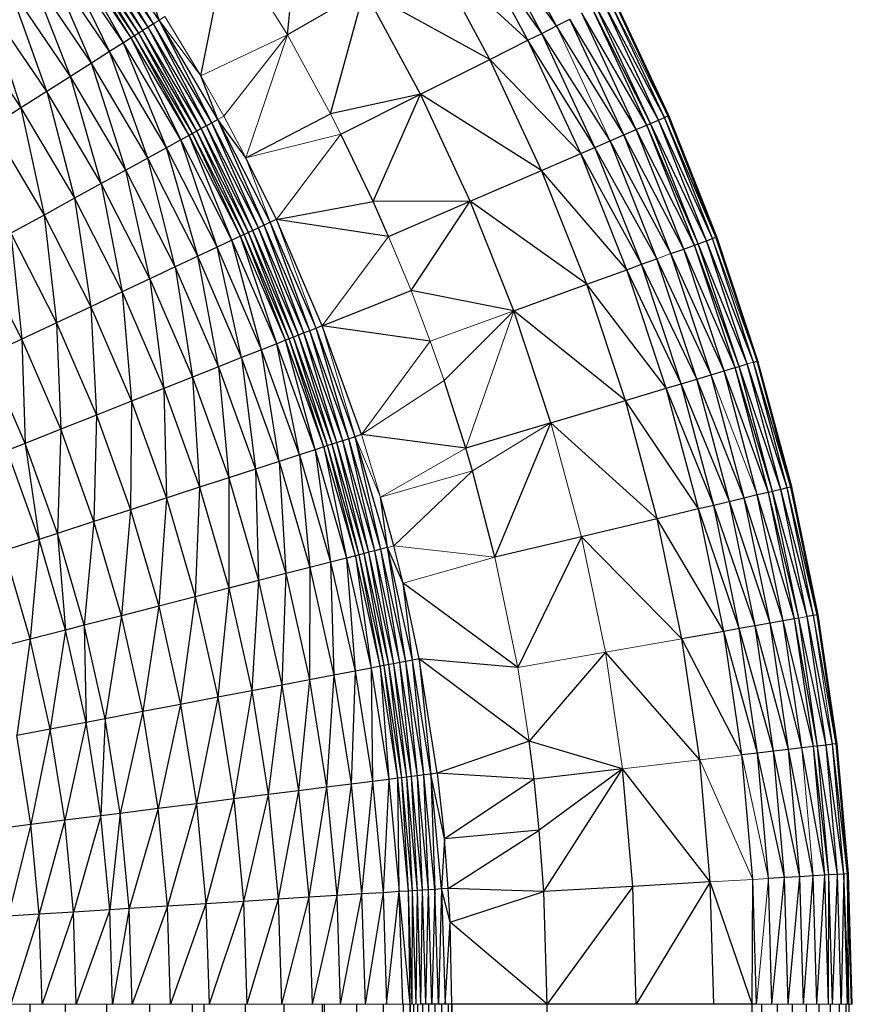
# Paper-space layout '_Front' of a CAD drawing. Header units: millimetres. Extents: x 0 to 1300, y 0 to 650.
# Tile 49 of 51: x 1291 to 1300, y 624 to 636. Entities that reach past the tile are written whole.
import ezdxf

# ---------------------------------------------------------------- set-up
doc = ezdxf.new("R2010")
doc.units = ezdxf.units.MM

psp = doc.layouts.new('_Front')

# ---------------------------------------------------------------- linework, layer by layer
at = {"color": 7, "linetype": 'Continuous', "lineweight": 25}
for p, q in [((1293.67, 635.34), (1293.846, 637.027)), ((1296.803, 635.444), (1296.102, 636.744)), ((1292.177, 635.512), (1291.422, 636.624)), ((1292.111, 635.47), (1291.422, 636.624)), ((1296.633, 635.358), (1295.937, 636.649)), ((1296.803, 635.444), (1295.937, 636.649)), ((1292.048, 635.43), (1291.297, 636.533)), ((1291.989, 635.393), (1291.297, 636.533)), ((1292.048, 635.43), (1291.358, 636.577)), ((1292.111, 635.47), (1291.358, 636.577)), ((1296.471, 635.277), (1295.78, 636.558)), ((1296.633, 635.358), (1295.78, 636.558)), ((1291.761, 635.248), (1291.111, 636.398)), ((1291.853, 635.306), (1291.111, 636.398)), ((1291.892, 635.331), (1291.149, 636.425)), ((1291.853, 635.306), (1291.149, 636.425)), ((1291.892, 635.331), (1291.194, 636.458)), ((1291.94, 635.361), (1291.194, 636.458)), ((1291.989, 635.393), (1291.241, 636.492)), ((1291.94, 635.361), (1291.241, 636.492)), ((1292.662, 634.865), (1292.98, 636.458)), ((1291.761, 635.248), (1291.023, 636.334)), ((1291.6, 635.146), (1291.023, 636.334)), ((1296.028, 635.055), (1295.351, 636.31)), ((1296.471, 635.277), (1295.351, 636.31)), ((1291.39, 635.012), (1290.869, 636.222)), ((1291.6, 635.146), (1290.869, 636.222)), ((1291.145, 634.857), (1290.667, 636.076)), ((1291.39, 635.012), (1290.667, 636.076)), ((1290.869, 634.682), (1290.432, 635.905)), ((1291.145, 634.857), (1290.432, 635.905)), ((1294.567, 635.858), (1293.67, 635.34)), ((1294.173, 634.42), (1294.567, 635.858)), ((1295.219, 634.648), (1294.567, 635.858)), ((1296.028, 635.055), (1294.567, 635.858)), ((1290.869, 634.682), (1290.168, 635.713)), ((1290.168, 635.713), (1290.568, 634.491)), ((1292.177, 635.512), (1292.085, 635.798)), ((1297.991, 634.348), (1297.352, 635.719)), ((1298.061, 634.378), (1297.352, 635.719)), ((1298.061, 634.378), (1297.419, 635.753)), ((1298.1, 634.396), (1297.458, 635.773)), ((1298.111, 634.4), (1297.458, 635.773)), ((1298.111, 634.4), (1297.468, 635.778)), ((1297.732, 634.237), (1297.1, 635.593)), ((1297.856, 634.29), (1297.1, 635.593)), ((1297.856, 634.29), (1297.22, 635.653)), ((1297.899, 634.309), (1297.22, 635.653)), ((1297.899, 634.309), (1297.262, 635.674)), ((1297.991, 634.348), (1297.262, 635.674)), ((1289.88, 635.504), (1290.568, 634.491)), ((1292.111, 635.47), (1292.048, 635.43)), ((1292.727, 634.281), (1292.111, 635.47)), ((1292.792, 634.317), (1292.111, 635.47)), ((1292.861, 634.355), (1292.177, 635.512)), ((1292.792, 634.317), (1292.177, 635.512)), ((1296.803, 635.444), (1296.96, 635.522)), ((1297.588, 634.175), (1296.96, 635.522)), ((1297.732, 634.237), (1296.96, 635.522)), ((1291.94, 635.361), (1291.892, 635.331)), ((1291.989, 635.393), (1291.94, 635.361)), ((1292.615, 634.22), (1291.94, 635.361)), ((1292.565, 634.193), (1291.94, 635.361)), ((1292.048, 635.43), (1291.989, 635.393)), ((1292.666, 634.248), (1291.989, 635.393)), ((1292.615, 634.22), (1291.989, 635.393)), ((1292.727, 634.281), (1292.048, 635.43)), ((1292.666, 634.248), (1292.048, 635.43)), ((1296.471, 635.277), (1296.633, 635.358)), ((1296.633, 635.358), (1296.803, 635.444)), ((1297.252, 634.03), (1296.633, 635.358)), ((1297.427, 634.105), (1296.633, 635.358)), ((1297.588, 634.175), (1296.803, 635.444)), ((1291.761, 635.248), (1291.6, 635.146)), ((1291.853, 635.306), (1291.761, 635.248)), ((1292.263, 634.026), (1291.761, 635.248)), ((1292.429, 634.118), (1291.761, 635.248)), ((1291.892, 635.331), (1291.853, 635.306)), ((1292.525, 634.17), (1291.853, 635.306)), ((1292.429, 634.118), (1291.853, 635.306)), ((1292.565, 634.193), (1291.892, 635.331)), ((1292.525, 634.17), (1291.892, 635.331)), ((1296.028, 635.055), (1296.471, 635.277)), ((1297.086, 633.958), (1296.471, 635.277)), ((1297.252, 634.03), (1296.471, 635.277)), ((1291.6, 635.146), (1291.39, 635.012)), ((1292.044, 633.906), (1291.6, 635.146)), ((1292.263, 634.026), (1291.6, 635.146)), ((1291.39, 635.012), (1291.145, 634.857)), ((1291.79, 633.766), (1291.39, 635.012)), ((1292.044, 633.906), (1291.39, 635.012)), ((1295.219, 634.648), (1296.028, 635.055)), ((1296.631, 633.762), (1296.028, 635.055)), ((1297.086, 633.958), (1296.028, 635.055)), ((1291.145, 634.857), (1290.869, 634.682)), ((1291.79, 633.766), (1291.145, 634.857)), ((1291.503, 633.609), (1291.145, 634.857)), ((1292.861, 634.355), (1292.662, 634.865)), ((1290.869, 634.682), (1290.568, 634.491)), ((1291.503, 633.609), (1290.869, 634.682)), ((1290.869, 634.682), (1291.191, 633.437)), ((1295.219, 634.648), (1294.173, 634.42)), ((1294.293, 634.183), (1295.219, 634.648)), ((1294.669, 633.398), (1295.219, 634.648)), ((1295.8, 633.403), (1295.219, 634.648)), ((1296.631, 633.762), (1295.219, 634.648)), ((1290.568, 634.491), (1290.226, 634.274)), ((1290.568, 634.491), (1291.191, 633.437)), ((1290.568, 634.491), (1290.837, 633.242)), ((1292.861, 634.355), (1292.792, 634.317)), ((1293.471, 633.158), (1292.861, 634.355)), ((1293.4, 633.124), (1292.861, 634.355)), ((1293.186, 633.91), (1292.861, 634.355)), ((1293.186, 633.91), (1294.173, 634.42)), ((1297.899, 634.309), (1297.991, 634.348)), ((1297.991, 634.348), (1298.061, 634.378)), ((1298.549, 632.943), (1297.991, 634.348)), ((1298.621, 632.969), (1297.991, 634.348)), ((1298.061, 634.378), (1298.1, 634.396)), ((1298.621, 632.969), (1298.061, 634.378)), ((1298.661, 632.983), (1298.061, 634.378)), ((1298.1, 634.396), (1298.111, 634.4)), ((1298.661, 632.983), (1298.1, 634.396)), ((1298.672, 632.987), (1298.1, 634.396)), ((1298.672, 632.987), (1298.111, 634.4)), ((1290.226, 634.274), (1290.837, 633.242)), ((1292.615, 634.22), (1292.565, 634.193)), ((1292.666, 634.248), (1292.615, 634.22)), ((1293.217, 633.038), (1292.615, 634.22)), ((1293.166, 633.014), (1292.615, 634.22)), ((1292.727, 634.281), (1292.666, 634.248)), ((1293.269, 633.063), (1292.666, 634.248)), ((1293.217, 633.038), (1292.666, 634.248)), ((1292.792, 634.317), (1292.727, 634.281)), ((1293.333, 633.092), (1292.727, 634.281)), ((1293.269, 633.063), (1292.727, 634.281)), ((1293.333, 633.092), (1292.792, 634.317)), ((1293.4, 633.124), (1292.792, 634.317)), ((1297.588, 634.175), (1297.732, 634.237)), ((1297.732, 634.237), (1297.856, 634.29)), ((1298.285, 632.846), (1297.732, 634.237)), ((1298.411, 632.892), (1297.732, 634.237)), ((1297.856, 634.29), (1297.899, 634.309)), ((1298.411, 632.892), (1297.856, 634.29)), ((1298.455, 632.908), (1297.856, 634.29)), ((1298.455, 632.908), (1297.899, 634.309)), ((1298.549, 632.943), (1297.899, 634.309)), ((1292.429, 634.118), (1292.263, 634.026)), ((1292.525, 634.17), (1292.429, 634.118)), ((1293.025, 632.948), (1292.429, 634.118)), ((1292.853, 632.867), (1292.429, 634.118)), ((1292.565, 634.193), (1292.525, 634.17)), ((1293.124, 632.994), (1292.525, 634.17)), ((1293.025, 632.948), (1292.525, 634.17)), ((1293.124, 632.994), (1292.565, 634.193)), ((1293.166, 633.014), (1292.565, 634.193)), ((1294.669, 633.398), (1294.293, 634.183)), ((1297.252, 634.03), (1297.427, 634.105)), ((1297.427, 634.105), (1297.588, 634.175)), ((1297.972, 632.733), (1297.427, 634.105)), ((1298.137, 632.793), (1297.427, 634.105)), ((1298.137, 632.793), (1297.588, 634.175)), ((1298.285, 632.846), (1297.588, 634.175)), ((1292.263, 634.026), (1291.79, 633.766)), ((1292.853, 632.867), (1292.263, 634.026)), ((1292.628, 632.761), (1292.263, 634.026)), ((1297.086, 633.958), (1297.252, 634.03)), ((1297.794, 632.668), (1297.252, 634.03)), ((1297.972, 632.733), (1297.252, 634.03)), ((1292.365, 632.637), (1292.044, 633.906)), ((1292.628, 632.761), (1292.044, 633.906)), ((1293.542, 633.191), (1293.186, 633.91)), ((1296.631, 633.762), (1297.086, 633.958)), ((1297.623, 632.605), (1297.086, 633.958)), ((1297.794, 632.668), (1297.086, 633.958)), ((1291.79, 633.766), (1291.503, 633.609)), ((1292.365, 632.637), (1291.79, 633.766)), ((1292.069, 632.498), (1291.79, 633.766)), ((1295.8, 633.403), (1296.631, 633.762)), ((1297.158, 632.436), (1296.631, 633.762)), ((1297.623, 632.605), (1296.631, 633.762)), ((1291.503, 633.609), (1291.191, 633.437)), ((1292.069, 632.498), (1291.503, 633.609)), ((1291.503, 633.609), (1291.747, 632.346)), ((1291.191, 633.437), (1290.837, 633.242)), ((1291.191, 633.437), (1291.747, 632.346)), ((1291.191, 633.437), (1291.381, 632.174)), ((1295.8, 633.403), (1294.669, 633.398)), ((1294.849, 632.993), (1295.8, 633.403)), ((1295.11, 632.361), (1295.8, 633.403)), ((1296.307, 632.127), (1295.8, 633.403)), ((1297.158, 632.436), (1295.8, 633.403)), ((1293.542, 633.191), (1294.669, 633.398)), ((1294.849, 632.993), (1294.669, 633.398)), ((1290.837, 633.242), (1290.452, 633.031)), ((1290.837, 633.242), (1291.381, 632.174)), ((1290.837, 633.242), (1290.983, 631.987)), ((1293.542, 633.191), (1293.471, 633.158)), ((1294.077, 631.953), (1293.542, 633.191)), ((1294.849, 632.993), (1293.542, 633.191)), ((1293.269, 633.063), (1293.217, 633.038)), ((1293.333, 633.092), (1293.269, 633.063)), ((1293.798, 631.842), (1293.269, 633.063)), ((1293.743, 631.821), (1293.269, 633.063)), ((1293.4, 633.124), (1293.333, 633.092)), ((1293.862, 631.868), (1293.333, 633.092)), ((1293.798, 631.842), (1293.333, 633.092)), ((1293.471, 633.158), (1293.4, 633.124)), ((1293.862, 631.868), (1293.4, 633.124)), ((1293.932, 631.895), (1293.4, 633.124)), ((1294.005, 631.924), (1293.471, 633.158)), ((1293.932, 631.895), (1293.471, 633.158)), ((1290.452, 633.031), (1290.983, 631.987)), ((1290.452, 633.031), (1290.577, 631.796)), ((1293.025, 632.948), (1292.853, 632.867)), ((1293.124, 632.994), (1293.025, 632.948)), ((1293.547, 631.743), (1293.025, 632.948)), ((1293.37, 631.673), (1293.025, 632.948)), ((1293.166, 633.014), (1293.124, 632.994)), ((1293.648, 631.783), (1293.124, 632.994)), ((1293.547, 631.743), (1293.124, 632.994)), ((1293.217, 633.038), (1293.166, 633.014)), ((1293.648, 631.783), (1293.166, 633.014)), ((1293.691, 631.8), (1293.166, 633.014)), ((1293.743, 631.821), (1293.217, 633.038)), ((1293.691, 631.8), (1293.217, 633.038)), ((1298.455, 632.908), (1298.549, 632.943)), ((1298.549, 632.943), (1298.621, 632.969)), ((1299.025, 631.507), (1298.549, 632.943)), ((1299.098, 631.528), (1298.549, 632.943)), ((1298.621, 632.969), (1298.661, 632.983)), ((1299.098, 631.528), (1298.621, 632.969)), ((1298.661, 632.983), (1298.672, 632.987)), ((1299.139, 631.541), (1298.661, 632.983)), ((1299.15, 631.544), (1298.661, 632.983)), ((1299.15, 631.544), (1298.672, 632.987)), ((1292.853, 632.867), (1292.628, 632.761)), ((1293.37, 631.673), (1292.853, 632.867)), ((1293.138, 631.581), (1292.853, 632.867)), ((1298.137, 632.793), (1298.285, 632.846)), ((1298.285, 632.846), (1298.411, 632.892)), ((1298.755, 631.426), (1298.285, 632.846)), ((1298.884, 631.465), (1298.285, 632.846)), ((1298.411, 632.892), (1298.455, 632.908)), ((1298.884, 631.465), (1298.411, 632.892)), ((1298.929, 631.478), (1298.411, 632.892)), ((1298.929, 631.478), (1298.455, 632.908)), ((1299.025, 631.507), (1298.455, 632.908)), ((1290.577, 631.796), (1290.058, 632.814)), ((1292.628, 632.761), (1292.365, 632.637)), ((1292.868, 631.474), (1292.628, 632.761)), ((1293.138, 631.581), (1292.628, 632.761)), ((1297.794, 632.668), (1297.972, 632.733)), ((1298.437, 631.331), (1297.972, 632.733)), ((1298.605, 631.381), (1297.972, 632.733)), ((1298.605, 631.381), (1298.137, 632.793)), ((1298.755, 631.426), (1298.137, 632.793)), ((1292.365, 632.637), (1292.069, 632.498)), ((1292.365, 632.637), (1292.564, 631.354)), ((1292.868, 631.474), (1292.365, 632.637)), ((1297.158, 632.436), (1297.623, 632.605)), ((1297.623, 632.605), (1297.794, 632.668)), ((1298.081, 631.224), (1297.623, 632.605)), ((1298.255, 631.276), (1297.623, 632.605)), ((1298.255, 631.276), (1297.794, 632.668)), ((1298.437, 631.331), (1297.794, 632.668)), ((1292.069, 632.498), (1291.747, 632.346)), ((1292.069, 632.498), (1292.233, 631.223)), ((1292.069, 632.498), (1292.564, 631.354)), ((1296.307, 632.127), (1297.158, 632.436)), ((1297.606, 631.082), (1297.158, 632.436)), ((1298.081, 631.224), (1297.158, 632.436)), ((1291.747, 632.346), (1291.381, 632.174)), ((1291.747, 632.346), (1292.233, 631.223)), ((1291.747, 632.346), (1291.857, 631.074)), ((1294.077, 631.953), (1295.11, 632.361)), ((1296.307, 632.127), (1295.11, 632.361)), ((1291.381, 632.174), (1290.983, 631.987)), ((1291.381, 632.174), (1291.448, 630.912)), ((1291.381, 632.174), (1291.857, 631.074)), ((1295.495, 631.314), (1296.307, 632.127)), ((1296.739, 630.822), (1296.307, 632.127)), ((1297.606, 631.082), (1296.307, 632.127)), ((1290.983, 631.987), (1290.577, 631.796)), ((1290.983, 631.987), (1291.448, 630.912)), ((1290.983, 631.987), (1291.031, 630.747)), ((1294.005, 631.924), (1293.932, 631.895)), ((1294.077, 631.953), (1294.005, 631.924)), ((1294.46, 630.66), (1294.005, 631.924)), ((1294.386, 630.635), (1294.005, 631.924)), ((1294.534, 630.684), (1294.077, 631.953)), ((1295.334, 631.772), (1294.077, 631.953)), ((1290.577, 631.796), (1290.173, 631.606)), ((1290.577, 631.796), (1290.616, 630.582)), ((1291.031, 630.747), (1290.577, 631.796)), ((1293.743, 631.821), (1293.648, 631.783)), ((1294.095, 630.541), (1293.691, 631.8)), ((1294.139, 630.556), (1293.691, 631.8)), ((1293.798, 631.842), (1293.743, 631.821)), ((1294.193, 630.573), (1293.743, 631.821)), ((1294.139, 630.556), (1293.743, 631.821)), ((1293.862, 631.868), (1293.798, 631.842)), ((1294.193, 630.573), (1293.798, 631.842)), ((1294.248, 630.591), (1293.798, 631.842)), ((1293.932, 631.895), (1293.862, 631.868)), ((1294.248, 630.591), (1293.862, 631.868)), ((1294.315, 630.612), (1293.862, 631.868)), ((1294.386, 630.635), (1293.932, 631.895)), ((1294.315, 630.612), (1293.932, 631.895)), ((1293.547, 631.743), (1293.37, 631.673)), ((1293.648, 631.783), (1293.547, 631.743)), ((1293.992, 630.508), (1293.547, 631.743)), ((1293.811, 630.449), (1293.547, 631.743)), ((1294.095, 630.541), (1293.648, 631.783)), ((1293.992, 630.508), (1293.648, 631.783)), ((1290.616, 630.582), (1290.173, 631.606)), ((1293.138, 631.581), (1292.868, 631.474)), ((1293.37, 631.673), (1293.138, 631.581)), ((1293.138, 631.581), (1293.298, 630.282)), ((1293.574, 630.372), (1293.138, 631.581)), ((1293.811, 630.449), (1293.37, 631.673)), ((1293.574, 630.372), (1293.37, 631.673)), ((1292.868, 631.474), (1292.564, 631.354)), ((1292.868, 631.474), (1293.298, 630.282)), ((1292.868, 631.474), (1292.987, 630.181)), ((1298.755, 631.426), (1298.884, 631.465)), ((1298.884, 631.465), (1298.929, 631.478)), ((1299.273, 630.012), (1298.884, 631.465)), ((1299.319, 630.023), (1298.884, 631.465)), ((1298.929, 631.478), (1299.025, 631.507)), ((1299.319, 630.023), (1298.929, 631.478)), ((1299.417, 630.046), (1298.929, 631.478)), ((1299.417, 630.046), (1299.025, 631.507)), ((1299.491, 630.063), (1299.025, 631.507)), ((1299.098, 631.528), (1299.139, 631.541)), ((1299.491, 630.063), (1299.098, 631.528)), ((1299.533, 630.073), (1299.098, 631.528)), ((1299.139, 631.541), (1299.15, 631.544)), ((1299.533, 630.073), (1299.139, 631.541)), ((1299.544, 630.076), (1299.139, 631.541)), ((1299.544, 630.076), (1299.15, 631.544)), ((1292.564, 631.354), (1292.233, 631.223)), ((1292.564, 631.354), (1292.648, 630.071)), ((1292.564, 631.354), (1292.987, 630.181)), ((1298.437, 631.331), (1298.605, 631.381)), ((1298.605, 631.381), (1298.755, 631.426)), ((1298.99, 629.945), (1298.605, 631.381)), ((1299.142, 629.981), (1298.755, 631.426)), ((1299.273, 630.012), (1298.755, 631.426)), ((1292.233, 631.223), (1291.857, 631.074)), ((1292.233, 631.223), (1292.263, 629.946)), ((1292.233, 631.223), (1292.648, 630.071)), ((1295.747, 630.525), (1295.495, 631.314)), ((1297.606, 631.082), (1298.081, 631.224)), ((1298.081, 631.224), (1298.255, 631.276)), ((1298.457, 629.818), (1298.081, 631.224)), ((1298.634, 629.86), (1298.081, 631.224)), ((1298.255, 631.276), (1298.437, 631.331)), ((1298.634, 629.86), (1298.255, 631.276)), ((1298.819, 629.904), (1298.255, 631.276)), ((1298.819, 629.904), (1298.437, 631.331)), ((1298.99, 629.945), (1298.437, 631.331)), ((1291.857, 631.074), (1291.448, 630.912)), ((1291.857, 631.074), (1291.845, 629.81)), ((1291.857, 631.074), (1292.263, 629.946)), ((1296.739, 630.822), (1297.606, 631.082)), ((1297.976, 629.704), (1297.606, 631.082)), ((1298.457, 629.818), (1297.606, 631.082)), ((1291.448, 630.912), (1291.031, 630.747)), ((1291.448, 630.912), (1291.418, 629.671)), ((1291.448, 630.912), (1291.845, 629.81)), ((1296.739, 630.822), (1295.747, 630.525)), ((1296.087, 629.256), (1296.739, 630.822)), ((1297.976, 629.704), (1296.739, 630.822)), ((1291.031, 630.747), (1290.616, 630.582)), ((1291.031, 630.747), (1290.994, 629.533)), ((1291.418, 629.671), (1291.031, 630.747)), ((1294.46, 630.66), (1294.386, 630.635)), ((1294.534, 630.684), (1294.46, 630.66)), ((1294.759, 629.35), (1294.46, 630.66)), ((1294.835, 629.369), (1294.46, 630.66)), ((1295.747, 630.525), (1294.534, 630.684)), ((1290.616, 630.582), (1290.406, 630.499)), ((1290.994, 629.533), (1290.616, 630.582)), ((1290.616, 630.582), (1290.779, 629.463)), ((1294.095, 630.541), (1293.992, 630.508)), ((1294.139, 630.556), (1294.095, 630.541)), ((1294.464, 629.274), (1294.095, 630.541)), ((1294.095, 630.541), (1294.358, 629.247)), ((1294.193, 630.573), (1294.139, 630.556)), ((1294.464, 629.274), (1294.139, 630.556)), ((1294.508, 629.285), (1294.139, 630.556)), ((1294.248, 630.591), (1294.193, 630.573)), ((1294.508, 629.285), (1294.193, 630.573)), ((1294.563, 629.299), (1294.193, 630.573)), ((1294.315, 630.612), (1294.248, 630.591)), ((1294.563, 629.299), (1294.248, 630.591)), ((1294.619, 629.314), (1294.248, 630.591)), ((1294.386, 630.635), (1294.315, 630.612)), ((1294.619, 629.314), (1294.315, 630.612)), ((1294.687, 629.331), (1294.315, 630.612)), ((1294.759, 629.35), (1294.386, 630.635)), ((1294.687, 629.331), (1294.386, 630.635)), ((1290.779, 629.463), (1290.406, 630.499)), ((1293.811, 630.449), (1293.574, 630.372)), ((1293.992, 630.508), (1293.811, 630.449)), ((1293.811, 630.449), (1293.932, 629.137)), ((1293.811, 630.449), (1294.174, 629.199)), ((1293.992, 630.508), (1294.174, 629.199)), ((1293.992, 630.508), (1294.358, 629.247)), ((1295.824, 630.262), (1295.747, 630.525)), ((1293.574, 630.372), (1293.298, 630.282)), ((1293.574, 630.372), (1293.651, 629.065)), ((1293.574, 630.372), (1293.932, 629.137)), ((1293.298, 630.282), (1292.987, 630.181)), ((1293.298, 630.282), (1293.334, 628.984)), ((1293.298, 630.282), (1293.651, 629.065)), ((1294.911, 629.389), (1295.824, 630.262)), ((1296.087, 629.256), (1295.824, 630.262)), ((1292.987, 630.181), (1292.648, 630.071)), ((1292.987, 630.181), (1293.334, 628.984)), ((1292.987, 630.181), (1292.99, 628.895)), ((1299.544, 630.076), (1299.533, 630.073)), ((1299.851, 628.587), (1299.544, 630.076)), ((1292.648, 630.071), (1291.845, 629.81)), ((1292.648, 630.071), (1292.598, 628.795)), ((1292.648, 630.071), (1292.99, 628.895)), ((1299.142, 629.981), (1298.99, 629.945)), ((1299.273, 630.012), (1299.142, 629.981)), ((1299.445, 628.515), (1299.142, 629.981)), ((1299.577, 628.539), (1299.142, 629.981)), ((1299.319, 630.023), (1299.273, 630.012)), ((1299.577, 628.539), (1299.273, 630.012)), ((1299.624, 628.547), (1299.273, 630.012)), ((1299.417, 630.046), (1299.319, 630.023)), ((1299.624, 628.547), (1299.319, 630.023)), ((1299.723, 628.564), (1299.319, 630.023)), ((1299.491, 630.063), (1299.417, 630.046)), ((1299.723, 628.564), (1299.417, 630.046)), ((1299.797, 628.577), (1299.417, 630.046)), ((1299.533, 630.073), (1299.491, 630.063)), ((1299.797, 628.577), (1299.491, 630.063)), ((1299.84, 628.585), (1299.491, 630.063)), ((1299.84, 628.585), (1299.533, 630.073)), ((1299.851, 628.587), (1299.533, 630.073)), ((1292.263, 629.946), (1292.172, 628.685)), ((1292.263, 629.946), (1292.598, 628.795)), ((1294.835, 629.369), (1294.756, 629.957)), ((1294.911, 629.389), (1294.756, 629.957)), ((1298.634, 629.86), (1298.457, 629.818)), ((1298.99, 629.945), (1298.634, 629.86)), ((1298.931, 628.425), (1298.634, 629.86)), ((1299.118, 628.458), (1298.634, 629.86)), ((1299.118, 628.458), (1298.819, 629.904)), ((1299.291, 628.488), (1298.819, 629.904)), ((1299.291, 628.488), (1298.99, 629.945)), ((1299.445, 628.515), (1298.99, 629.945)), ((1291.845, 629.81), (1291.418, 629.671)), ((1291.845, 629.81), (1291.737, 628.574)), ((1291.845, 629.81), (1292.172, 628.685)), ((1298.457, 629.818), (1297.976, 629.704)), ((1298.752, 628.393), (1298.457, 629.818)), ((1298.931, 628.425), (1298.457, 629.818)), ((1291.418, 629.671), (1290.994, 629.533)), ((1291.418, 629.671), (1291.305, 628.463)), ((1291.737, 628.574), (1291.418, 629.671)), ((1297.976, 629.704), (1297.095, 629.495)), ((1298.264, 628.307), (1297.976, 629.704)), ((1298.752, 628.393), (1297.976, 629.704)), ((1290.994, 629.533), (1290.779, 629.463)), ((1291.305, 628.463), (1290.994, 629.533)), ((1290.994, 629.533), (1291.086, 628.406)), ((1290.779, 629.463), (1290.376, 629.333)), ((1290.779, 629.463), (1290.676, 628.301)), ((1291.086, 628.406), (1290.779, 629.463)), ((1295.017, 628.955), (1294.911, 629.389)), ((1297.095, 629.495), (1296.087, 629.256)), ((1297.095, 629.495), (1296.352, 627.97)), ((1298.264, 628.307), (1297.095, 629.495)), ((1290.676, 628.301), (1290.376, 629.333)), ((1294.464, 629.274), (1294.358, 629.247)), ((1294.508, 629.285), (1294.464, 629.274)), ((1294.751, 627.986), (1294.464, 629.274)), ((1294.464, 629.274), (1294.645, 627.965)), ((1294.563, 629.299), (1294.508, 629.285)), ((1294.751, 627.986), (1294.508, 629.285)), ((1294.797, 627.994), (1294.508, 629.285)), ((1294.619, 629.314), (1294.563, 629.299)), ((1294.852, 628.005), (1294.563, 629.299)), ((1294.797, 627.994), (1294.563, 629.299)), ((1294.687, 629.331), (1294.619, 629.314)), ((1294.852, 628.005), (1294.619, 629.314)), ((1294.909, 628.016), (1294.619, 629.314)), ((1294.759, 629.35), (1294.687, 629.331)), ((1294.978, 628.029), (1294.687, 629.331)), ((1294.909, 628.016), (1294.687, 629.331)), ((1294.835, 629.369), (1294.759, 629.35)), ((1294.978, 628.029), (1294.759, 629.35)), ((1295.051, 628.043), (1294.759, 629.35)), ((1295.128, 628.057), (1294.835, 629.369)), ((1295.051, 628.043), (1294.835, 629.369)), ((1295.017, 628.955), (1294.835, 629.369)), ((1294.174, 629.199), (1293.932, 629.137)), ((1294.358, 629.247), (1294.174, 629.199)), ((1294.174, 629.199), (1294.213, 627.883)), ((1294.174, 629.199), (1294.458, 627.93)), ((1294.358, 629.247), (1294.645, 627.965)), ((1294.358, 629.247), (1294.458, 627.93)), ((1293.651, 629.065), (1293.334, 628.984)), ((1293.651, 629.065), (1293.606, 627.767)), ((1293.932, 629.137), (1293.651, 629.065)), ((1293.651, 629.065), (1293.927, 627.828)), ((1293.932, 629.137), (1293.927, 627.828)), ((1293.932, 629.137), (1294.213, 627.883)), ((1293.334, 628.984), (1292.99, 628.895)), ((1293.334, 628.984), (1293.257, 627.701)), ((1293.334, 628.984), (1293.606, 627.767)), ((1295.128, 628.057), (1295.017, 628.955)), ((1295.205, 628.072), (1295.017, 628.955)), ((1296.352, 627.97), (1295.017, 628.955)), ((1292.99, 628.895), (1292.598, 628.795)), ((1292.99, 628.895), (1292.859, 627.625)), ((1292.99, 628.895), (1293.257, 627.701)), ((1292.598, 628.795), (1292.172, 628.685)), ((1292.598, 628.795), (1292.427, 627.542)), ((1292.598, 628.795), (1292.859, 627.625)), ((1292.172, 628.685), (1291.737, 628.574)), ((1292.172, 628.685), (1291.986, 627.458)), ((1292.172, 628.685), (1292.427, 627.542)), ((1299.84, 628.585), (1299.797, 628.577)), ((1299.851, 628.587), (1299.84, 628.585)), ((1300.06, 627.081), (1299.84, 628.585)), ((1300.071, 627.083), (1299.84, 628.585)), ((1300.071, 627.083), (1299.851, 628.587)), ((1291.737, 628.574), (1291.305, 628.463)), ((1291.737, 628.574), (1291.548, 627.375)), ((1291.986, 627.458), (1291.737, 628.574)), ((1299.291, 628.488), (1299.118, 628.458)), ((1299.445, 628.515), (1299.291, 628.488)), ((1299.506, 627.017), (1299.291, 628.488)), ((1299.662, 627.035), (1299.291, 628.488)), ((1299.577, 628.539), (1299.445, 628.515)), ((1299.662, 627.035), (1299.445, 628.515)), ((1299.796, 627.051), (1299.445, 628.515)), ((1299.624, 628.547), (1299.577, 628.539)), ((1299.796, 627.051), (1299.577, 628.539)), ((1299.842, 627.056), (1299.577, 628.539)), ((1299.842, 627.056), (1299.624, 628.547)), ((1299.942, 627.068), (1299.624, 628.547)), ((1299.797, 628.577), (1299.723, 628.564)), ((1299.942, 627.068), (1299.723, 628.564)), ((1300.017, 627.077), (1299.723, 628.564)), ((1300.06, 627.081), (1299.797, 628.577)), ((1291.086, 628.406), (1290.676, 628.301)), ((1291.086, 628.406), (1290.91, 627.253)), ((1291.305, 628.463), (1291.086, 628.406)), ((1291.326, 627.332), (1291.086, 628.406)), ((1291.548, 627.375), (1291.305, 628.463)), ((1291.305, 628.463), (1291.326, 627.332)), ((1298.752, 628.393), (1298.264, 628.307)), ((1298.931, 628.425), (1298.752, 628.393)), ((1298.963, 626.953), (1298.752, 628.393)), ((1299.143, 626.974), (1298.752, 628.393)), ((1299.118, 628.458), (1298.931, 628.425)), ((1299.143, 626.974), (1298.931, 628.425)), ((1299.332, 626.996), (1298.931, 628.425)), ((1299.332, 626.996), (1299.118, 628.458)), ((1299.506, 627.017), (1299.118, 628.458)), ((1290.676, 628.301), (1290.29, 628.202)), ((1290.676, 628.301), (1290.519, 627.178)), ((1290.91, 627.253), (1290.676, 628.301)), ((1298.471, 626.896), (1298.264, 628.307)), ((1298.963, 626.953), (1298.264, 628.307)), ((1297.373, 628.15), (1296.487, 627.113)), ((1298.471, 626.896), (1297.373, 628.15)), ((1294.909, 628.016), (1294.852, 628.005)), ((1294.978, 628.029), (1294.909, 628.016)), ((1295.06, 626.695), (1294.909, 628.016)), ((1295.117, 626.702), (1294.909, 628.016)), ((1295.051, 628.043), (1294.978, 628.029)), ((1295.117, 626.702), (1294.978, 628.029)), ((1295.187, 626.711), (1294.978, 628.029)), ((1295.128, 628.057), (1295.051, 628.043)), ((1295.187, 626.711), (1295.051, 628.043)), ((1295.261, 626.72), (1295.051, 628.043)), ((1295.205, 628.072), (1295.128, 628.057)), ((1295.261, 626.72), (1295.128, 628.057)), ((1295.339, 626.73), (1295.128, 628.057)), ((1295.416, 626.74), (1295.205, 628.072)), ((1295.205, 628.072), (1295.339, 626.73)), ((1296.352, 627.97), (1295.205, 628.072)), ((1296.487, 627.113), (1295.205, 628.072)), ((1294.458, 627.93), (1294.213, 627.883)), ((1294.458, 627.93), (1294.414, 626.613)), ((1294.645, 627.965), (1294.458, 627.93)), ((1294.458, 627.93), (1294.661, 626.644)), ((1294.751, 627.986), (1294.645, 627.965)), ((1294.645, 627.965), (1294.85, 626.668)), ((1294.645, 627.965), (1294.661, 626.644)), ((1294.797, 627.994), (1294.751, 627.986)), ((1294.958, 626.682), (1294.751, 627.986)), ((1294.751, 627.986), (1294.85, 626.668)), ((1294.852, 628.005), (1294.797, 627.994)), ((1294.958, 626.682), (1294.797, 627.994)), ((1295.004, 626.688), (1294.797, 627.994)), ((1295.06, 626.695), (1294.852, 628.005)), ((1295.004, 626.688), (1294.852, 628.005)), ((1293.927, 627.828), (1293.606, 627.767)), ((1293.927, 627.828), (1293.801, 626.536)), ((1294.213, 627.883), (1293.927, 627.828)), ((1293.927, 627.828), (1294.126, 626.577)), ((1294.213, 627.883), (1294.126, 626.577)), ((1294.213, 627.883), (1294.414, 626.613)), ((1293.257, 627.701), (1292.859, 627.625)), ((1293.257, 627.701), (1293.047, 626.441)), ((1293.606, 627.767), (1293.257, 627.701)), ((1293.257, 627.701), (1293.448, 626.491)), ((1293.606, 627.767), (1293.448, 626.491)), ((1293.606, 627.767), (1293.801, 626.536)), ((1292.859, 627.625), (1292.427, 627.542)), ((1292.859, 627.625), (1292.611, 626.385)), ((1292.859, 627.625), (1293.047, 626.441)), ((1291.986, 627.458), (1291.548, 627.375)), ((1291.986, 627.458), (1291.722, 626.273)), ((1292.427, 627.542), (1291.986, 627.458)), ((1292.165, 626.329), (1291.986, 627.458)), ((1292.427, 627.542), (1292.165, 626.329)), ((1292.427, 627.542), (1292.611, 626.385)), ((1291.326, 627.332), (1290.91, 627.253)), ((1291.326, 627.332), (1291.078, 626.192)), ((1291.548, 627.375), (1291.326, 627.332)), ((1291.498, 626.245), (1291.326, 627.332)), ((1291.548, 627.375), (1291.498, 626.245)), ((1291.722, 626.273), (1291.548, 627.375)), ((1290.91, 627.253), (1290.519, 627.178)), ((1290.91, 627.253), (1290.683, 626.142)), ((1291.078, 626.192), (1290.91, 627.253)), ((1290.683, 626.142), (1290.519, 627.178)), ((1296.487, 627.113), (1295.416, 626.74)), ((1296.543, 626.67), (1296.487, 627.113)), ((1297.572, 626.791), (1296.487, 627.113)), ((1299.332, 626.996), (1299.143, 626.974)), ((1299.506, 627.017), (1299.332, 626.996)), ((1299.46, 625.525), (1299.332, 626.996)), ((1299.636, 625.535), (1299.332, 626.996)), ((1299.662, 627.035), (1299.506, 627.017)), ((1299.636, 625.535), (1299.506, 627.017)), ((1299.792, 625.544), (1299.506, 627.017)), ((1299.796, 627.051), (1299.662, 627.035)), ((1299.927, 625.552), (1299.662, 627.035)), ((1299.842, 627.056), (1299.796, 627.051)), ((1299.927, 625.552), (1299.796, 627.051)), ((1299.973, 625.555), (1299.796, 627.051)), ((1299.942, 627.068), (1299.842, 627.056)), ((1299.973, 625.555), (1299.842, 627.056)), ((1300.074, 625.561), (1299.842, 627.056)), ((1300.017, 627.077), (1299.942, 627.068)), ((1300.074, 625.561), (1299.942, 627.068)), ((1300.149, 625.565), (1299.942, 627.068)), ((1300.06, 627.081), (1300.017, 627.077)), ((1300.149, 625.565), (1300.017, 627.077)), ((1300.192, 625.568), (1300.017, 627.077)), ((1300.071, 627.083), (1300.06, 627.081)), ((1300.192, 625.568), (1300.06, 627.081)), ((1300.204, 625.568), (1300.06, 627.081)), ((1300.204, 625.568), (1300.071, 627.083)), ((1298.595, 625.475), (1298.471, 626.896)), ((1299.143, 626.974), (1298.963, 626.953)), ((1299.089, 625.503), (1298.963, 626.953)), ((1299.271, 625.514), (1299.143, 626.974)), ((1299.46, 625.525), (1299.143, 626.974)), ((1297.572, 626.791), (1296.543, 626.67)), ((1297.572, 626.791), (1296.604, 626.078)), ((1296.657, 625.362), (1297.572, 626.791)), ((1297.692, 625.422), (1297.572, 626.791)), ((1298.595, 625.475), (1297.572, 626.791)), ((1294.661, 626.644), (1294.414, 626.613)), ((1294.661, 626.644), (1294.535, 625.334)), ((1294.85, 626.668), (1294.661, 626.644)), ((1294.661, 626.644), (1294.784, 625.349)), ((1294.85, 626.668), (1294.784, 625.349)), ((1294.958, 626.682), (1294.85, 626.668)), ((1294.85, 626.668), (1294.973, 625.361)), ((1295.004, 626.688), (1294.958, 626.682)), ((1295.082, 625.368), (1294.958, 626.682)), ((1294.973, 625.361), (1294.958, 626.682)), ((1295.06, 626.695), (1295.004, 626.688)), ((1295.082, 625.368), (1295.004, 626.688)), ((1295.128, 625.371), (1295.004, 626.688)), ((1295.117, 626.702), (1295.06, 626.695)), ((1295.128, 625.371), (1295.06, 626.695)), ((1295.184, 625.374), (1295.06, 626.695)), ((1295.187, 626.711), (1295.117, 626.702)), ((1295.184, 625.374), (1295.117, 626.702)), ((1295.242, 625.378), (1295.117, 626.702)), ((1295.261, 626.72), (1295.187, 626.711)), ((1295.242, 625.378), (1295.187, 626.711)), ((1295.312, 625.382), (1295.187, 626.711)), ((1295.339, 626.73), (1295.261, 626.72)), ((1295.387, 625.387), (1295.261, 626.72)), ((1295.312, 625.382), (1295.261, 626.72)), ((1295.416, 626.74), (1295.339, 626.73)), ((1295.465, 625.392), (1295.339, 626.73)), ((1295.339, 626.73), (1295.387, 625.387)), ((1295.498, 625.978), (1295.339, 626.73)), ((1295.416, 626.74), (1295.498, 625.978)), ((1296.543, 626.67), (1295.416, 626.74)), ((1296.543, 626.67), (1295.498, 625.978)), ((1296.604, 626.078), (1296.543, 626.67)), ((1293.801, 626.536), (1293.448, 626.491)), ((1293.801, 626.536), (1293.563, 625.272)), ((1294.126, 626.577), (1293.801, 626.536)), ((1293.801, 626.536), (1293.919, 625.295)), ((1294.126, 626.577), (1293.919, 625.295)), ((1294.414, 626.613), (1294.126, 626.577)), ((1294.126, 626.577), (1294.245, 625.315)), ((1294.414, 626.613), (1294.245, 625.315)), ((1294.414, 626.613), (1294.535, 625.334)), ((1293.047, 626.441), (1292.611, 626.385)), ((1293.047, 626.441), (1292.721, 625.219)), ((1293.448, 626.491), (1293.047, 626.441)), ((1293.047, 626.441), (1293.159, 625.247)), ((1293.448, 626.491), (1293.159, 625.247)), ((1293.448, 626.491), (1293.563, 625.272)), ((1292.165, 626.329), (1291.722, 626.273)), ((1292.165, 626.329), (1291.827, 625.163)), ((1292.611, 626.385), (1292.165, 626.329)), ((1292.273, 625.191), (1292.165, 626.329)), ((1292.611, 626.385), (1292.273, 625.191)), ((1292.611, 626.385), (1292.721, 625.219)), ((1291.078, 626.192), (1290.683, 626.142)), ((1291.078, 626.192), (1290.782, 625.097)), ((1291.498, 626.245), (1291.078, 626.192)), ((1291.179, 625.122), (1291.078, 626.192)), ((1291.498, 626.245), (1291.179, 625.122)), ((1291.722, 626.273), (1291.498, 626.245)), ((1291.602, 625.149), (1291.498, 626.245)), ((1291.722, 626.273), (1291.602, 625.149)), ((1291.827, 625.163), (1291.722, 626.273)), ((1290.683, 626.142), (1290.323, 626.096)), ((1290.683, 626.142), (1290.419, 625.075)), ((1290.782, 625.097), (1290.683, 626.142)), ((1296.604, 626.078), (1295.498, 625.978)), ((1295.543, 625.397), (1296.604, 626.078)), ((1296.657, 625.362), (1296.604, 626.078)), ((1295.498, 625.978), (1295.465, 625.392)), ((1295.543, 625.397), (1295.498, 625.978)), ((1299.083, 624.049), (1299.089, 625.503)), ((1299.132, 624.049), (1299.089, 625.503)), ((1299.46, 625.525), (1299.271, 625.514)), ((1299.313, 624.049), (1299.271, 625.514)), ((1299.313, 624.049), (1299.46, 625.525)), ((1299.636, 625.535), (1299.46, 625.525)), ((1299.503, 624.049), (1299.46, 625.525)), ((1299.503, 624.049), (1299.636, 625.535)), ((1299.792, 625.544), (1299.636, 625.535)), ((1299.679, 624.049), (1299.636, 625.535)), ((1299.679, 624.049), (1299.792, 625.544)), ((1299.927, 625.552), (1299.792, 625.544)), ((1299.836, 624.049), (1299.792, 625.544)), ((1299.836, 624.049), (1299.927, 625.552)), ((1299.973, 625.555), (1299.927, 625.552)), ((1299.97, 624.049), (1299.927, 625.552)), ((1299.97, 624.049), (1299.973, 625.555)), ((1300.074, 625.561), (1299.973, 625.555)), ((1300.017, 624.049), (1299.973, 625.555)), ((1300.017, 624.049), (1300.074, 625.561)), ((1300.149, 625.565), (1300.074, 625.561)), ((1300.118, 624.049), (1300.074, 625.561)), ((1300.149, 625.565), (1300.118, 624.049)), ((1300.192, 625.568), (1300.149, 625.565)), ((1300.194, 624.049), (1300.149, 625.565)), ((1300.207, 624.049), (1300.149, 625.565)), ((1300.207, 624.049), (1300.192, 625.568)), ((1300.237, 624.049), (1300.192, 625.568)), ((1300.204, 625.568), (1300.192, 625.568)), ((1300.248, 624.049), (1300.204, 625.568)), ((1300.237, 624.049), (1300.204, 625.568)), ((1295.184, 625.374), (1295.128, 625.371)), ((1295.17, 624.049), (1295.184, 625.374)), ((1295.242, 625.378), (1295.184, 625.374)), ((1295.226, 624.049), (1295.184, 625.374)), ((1295.226, 624.049), (1295.242, 625.378)), ((1295.312, 625.382), (1295.242, 625.378)), ((1295.284, 624.049), (1295.242, 625.378)), ((1295.284, 624.049), (1295.312, 625.382)), ((1295.387, 625.387), (1295.312, 625.382)), ((1295.354, 624.049), (1295.312, 625.382)), ((1295.387, 625.387), (1295.354, 624.049)), ((1295.465, 625.392), (1295.387, 625.387)), ((1295.429, 624.049), (1295.387, 625.387)), ((1295.465, 625.392), (1295.429, 624.049)), ((1295.543, 625.397), (1295.465, 625.392)), ((1295.465, 625.392), (1295.507, 624.049)), ((1295.564, 625.006), (1295.465, 625.392)), ((1295.564, 625.006), (1295.543, 625.397)), ((1296.657, 625.362), (1295.543, 625.397)), ((1297.692, 625.422), (1296.657, 625.362)), ((1297.692, 625.422), (1296.695, 624.049)), ((1298.595, 625.475), (1297.692, 625.422)), ((1297.731, 624.049), (1297.692, 625.422)), ((1298.595, 625.475), (1297.731, 624.049)), ((1298.637, 624.049), (1298.595, 625.475)), ((1299.083, 624.049), (1298.595, 625.475)), ((1293.563, 625.272), (1293.159, 625.247)), ((1293.563, 625.272), (1293.197, 624.049)), ((1293.919, 625.295), (1293.563, 625.272)), ((1293.563, 625.272), (1293.602, 624.049)), ((1293.919, 625.295), (1293.602, 624.049)), ((1294.245, 625.315), (1293.919, 625.295)), ((1293.919, 625.295), (1293.958, 624.049)), ((1294.245, 625.315), (1293.958, 624.049)), ((1294.535, 625.334), (1294.245, 625.315)), ((1294.245, 625.315), (1294.285, 624.049)), ((1294.535, 625.334), (1294.285, 624.049)), ((1294.784, 625.349), (1294.535, 625.334)), ((1294.535, 625.334), (1294.575, 624.049)), ((1294.784, 625.349), (1294.575, 624.049)), ((1294.973, 625.361), (1294.784, 625.349)), ((1294.784, 625.349), (1294.824, 624.049)), ((1294.824, 624.049), (1294.973, 625.361)), ((1295.082, 625.368), (1294.973, 625.361)), ((1295.015, 624.049), (1294.973, 625.361)), ((1295.099, 624.049), (1294.973, 625.361)), ((1295.128, 625.371), (1295.082, 625.368)), ((1295.099, 624.049), (1295.082, 625.368)), ((1295.124, 624.049), (1295.082, 625.368)), ((1295.124, 624.049), (1295.128, 625.371)), ((1295.17, 624.049), (1295.128, 625.371)), ((1295.564, 625.006), (1296.657, 625.362)), ((1296.695, 624.049), (1296.657, 625.362)), ((1291.602, 625.149), (1291.179, 625.122)), ((1291.602, 625.149), (1291.213, 624.049)), ((1291.827, 625.163), (1291.602, 625.149)), ((1291.636, 624.049), (1291.602, 625.149)), ((1291.827, 625.163), (1291.636, 624.049)), ((1292.273, 625.191), (1291.827, 625.163)), ((1291.862, 624.049), (1291.827, 625.163)), ((1292.273, 625.191), (1291.862, 624.049)), ((1292.721, 625.219), (1292.273, 625.191)), ((1292.309, 624.049), (1292.273, 625.191)), ((1292.721, 625.219), (1292.309, 624.049)), ((1293.159, 625.247), (1292.721, 625.219)), ((1292.721, 625.219), (1292.758, 624.049)), ((1293.159, 625.247), (1292.758, 624.049)), ((1293.159, 625.247), (1293.197, 624.049)), ((1290.782, 625.097), (1290.094, 625.054)), ((1290.782, 625.097), (1290.451, 624.049)), ((1291.179, 625.122), (1290.782, 625.097)), ((1290.815, 624.049), (1290.782, 625.097)), ((1291.179, 625.122), (1290.815, 624.049)), ((1291.213, 624.049), (1291.179, 625.122)), ((1295.507, 624.049), (1295.564, 625.006)), ((1295.585, 624.049), (1295.564, 625.006)), ((1296.695, 624.049), (1295.564, 625.006)), ((1291.086, 26.301), (1290.676, 624.049)), ((1290.676, 26.301), (1290.676, 624.049)), ((1291.569, 26.301), (1291.086, 624.049)), ((1291.086, 26.301), (1291.086, 624.049)), ((1292.067, 26.301), (1291.569, 624.049)), ((1291.569, 26.301), (1291.569, 624.049)), ((1292.567, 26.301), (1292.067, 624.049)), ((1292.067, 26.301), (1292.067, 624.049)), ((1292.567, 26.301), (1292.567, 624.049)), ((1292.701, 26.301), (1292.567, 624.049)), ((1292.701, 26.301), (1292.701, 624.049)), ((1293.183, 26.301), (1292.701, 624.049)), ((1293.183, 26.301), (1293.183, 624.049)), ((1293.632, 26.301), (1293.183, 624.049)), ((1293.632, 26.301), (1293.632, 624.049)), ((1294.078, 26.301), (1293.632, 624.049)), ((1294.078, 26.301), (1294.078, 624.049)), ((1294.104, 26.301), (1294.078, 624.049)), ((1294.104, 26.301), (1294.104, 624.049)), ((1294.478, 26.301), (1294.104, 624.049)), ((1294.478, 26.301), (1294.478, 624.049)), ((1294.791, 26.301), (1294.478, 624.049)), ((1294.791, 26.301), (1294.791, 624.049)), ((1295.024, 26.301), (1294.791, 624.049)), ((1295.024, 26.301), (1295.024, 624.049)), ((1295.099, 26.301), (1295.024, 624.049)), ((1295.099, 26.301), (1295.099, 624.049)), ((1295.099, 624.049), (1295.137, 26.301)), ((1295.137, 624.049), (1295.137, 26.301)), ((1295.137, 624.049), (1295.187, 26.301)), ((1295.187, 624.049), (1295.187, 26.301)), ((1295.187, 624.049), (1295.245, 26.301)), ((1299.132, 624.049), (1295.226, 624.049)), ((1295.245, 624.049), (1295.245, 26.301)), ((1295.245, 624.049), (1295.314, 26.301)), ((1295.314, 624.049), (1295.314, 26.301)), ((1295.314, 624.049), (1295.389, 26.301)), ((1295.389, 624.049), (1295.389, 26.301)), ((1295.389, 624.049), (1295.465, 26.301)), ((1295.465, 624.049), (1295.465, 26.301)), ((1295.465, 624.049), (1295.541, 26.301)), ((1295.541, 624.049), (1295.541, 26.301)), ((1295.541, 624.049), (1295.585, 26.301)), ((1295.585, 26.301), (1295.585, 624.049)), ((1295.585, 624.049), (1296.695, 26.301)), ((1296.695, 26.301), (1296.695, 624.049)), ((1299.083, 26.301), (1296.695, 624.049)), ((1299.083, 26.301), (1299.083, 624.049)), ((1299.193, 26.301), (1299.083, 624.049)), ((1299.193, 26.301), (1299.193, 624.049)), ((1299.376, 26.301), (1299.376, 624.049)), ((1299.551, 26.301), (1299.376, 624.049)), ((1299.551, 26.301), (1299.551, 624.049)), ((1299.714, 26.301), (1299.551, 624.049)), ((1299.714, 26.301), (1299.714, 624.049)), ((1299.862, 26.301), (1299.714, 624.049)), ((1299.862, 26.301), (1299.862, 624.049)), ((1299.99, 26.301), (1299.862, 624.049)), ((1299.99, 624.049), (1299.99, 26.301)), ((1299.99, 624.049), (1300.094, 26.301)), ((1300.094, 624.049), (1300.094, 26.301)), ((1300.094, 624.049), (1300.174, 26.301)), ((1300.174, 624.049), (1300.174, 26.301)), ((1300.174, 624.049), (1300.207, 26.301)), ((1300.207, 624.049), (1300.207, 26.301))]:
    psp.add_line(p, q, dxfattribs=at)
at = {"color": 142, "linetype": 'Continuous', "lineweight": 18, "true_color": 0x0080c0}
for p, q in [((1293.67, 635.34), (1292.98, 636.458)), ((1298.1, 634.396), (1297.419, 635.753)), ((1292.177, 635.512), (1292.111, 635.47)), ((1292.177, 635.512), (1292.243, 635.554)), ((1292.662, 634.865), (1292.177, 635.512)), ((1292.662, 634.865), (1292.243, 635.554)), ((1297.427, 634.105), (1296.803, 635.444)), ((1293.67, 635.34), (1292.662, 634.865)), ((1292.929, 634.393), (1293.67, 635.34)), ((1293.186, 633.91), (1293.67, 635.34)), ((1294.173, 634.42), (1293.67, 635.34)), ((1292.929, 634.393), (1292.662, 634.865)), ((1292.861, 634.355), (1292.929, 634.393)), ((1293.186, 633.91), (1292.929, 634.393)), ((1294.293, 634.183), (1294.173, 634.42)), ((1294.293, 634.183), (1293.186, 633.91)), ((1293.542, 633.191), (1294.293, 634.183)), ((1293.471, 633.158), (1293.186, 633.91)), ((1294.005, 631.924), (1293.542, 633.191)), ((1294.077, 631.953), (1294.849, 632.993)), ((1295.11, 632.361), (1294.849, 632.993)), ((1299.139, 631.541), (1298.621, 632.969)), ((1297.972, 632.733), (1298.137, 632.793)), ((1295.334, 631.772), (1295.11, 632.361)), ((1296.307, 632.127), (1295.334, 631.772)), ((1295.747, 630.525), (1296.307, 632.127)), ((1294.46, 630.66), (1294.077, 631.953)), ((1294.534, 630.684), (1295.334, 631.772)), ((1295.495, 631.314), (1295.334, 631.772)), ((1299.025, 631.507), (1299.098, 631.528)), ((1299.142, 629.981), (1298.605, 631.381)), ((1294.534, 630.684), (1295.495, 631.314)), ((1296.739, 630.822), (1295.824, 630.262)), ((1297.095, 629.495), (1296.739, 630.822)), ((1294.756, 629.957), (1294.46, 630.66)), ((1294.756, 629.957), (1294.534, 630.684)), ((1294.756, 629.957), (1295.747, 630.525)), ((1295.824, 630.262), (1294.756, 629.957)), ((1294.911, 629.389), (1294.835, 629.369)), ((1296.087, 629.256), (1294.911, 629.389)), ((1297.373, 628.15), (1297.095, 629.495)), ((1295.017, 628.955), (1296.087, 629.256)), ((1296.352, 627.97), (1296.087, 629.256)), ((1299.723, 628.564), (1299.624, 628.547)), ((1300.017, 627.077), (1299.797, 628.577)), ((1298.264, 628.307), (1297.373, 628.15)), ((1297.373, 628.15), (1296.352, 627.97)), ((1297.572, 626.791), (1297.373, 628.15)), ((1296.487, 627.113), (1296.352, 627.97)), ((1299.792, 625.544), (1299.662, 627.035)), ((1298.471, 626.896), (1297.572, 626.791)), ((1298.963, 626.953), (1298.471, 626.896)), ((1299.089, 625.503), (1298.471, 626.896)), ((1299.271, 625.514), (1298.963, 626.953)), ((1299.089, 625.503), (1298.595, 625.475)), ((1299.271, 625.514), (1299.089, 625.503)), ((1299.132, 624.049), (1299.271, 625.514)), ((1284.912, 624.049), (1292.567, 624.049)), ((1292.701, 624.049), (1292.567, 624.049)), ((1292.701, 624.049), (1295.015, 624.049)), ((1295.024, 624.049), (1295.015, 624.049)), ((1295.044, 624.049), (1295.024, 624.049)), ((1295.044, 624.049), (1295.137, 624.049)), ((1295.226, 624.049), (1295.141, 624.049)), ((1299.631, 624.049), (1299.132, 624.049)), ((1299.862, 624.049), (1299.631, 624.049)), ((1299.862, 624.049), (1299.936, 624.049)), ((1300.055, 624.049), (1299.936, 624.049)), ((1300.094, 624.049), (1300.055, 624.049)), ((1300.094, 624.049), (1300.144, 624.049)), ((1300.194, 624.049), (1300.144, 624.049)), ((1300.248, 624.049), (1300.194, 624.049))]:
    psp.add_line(p, q, dxfattribs=at)

doc.saveas('drawing.dxf')
